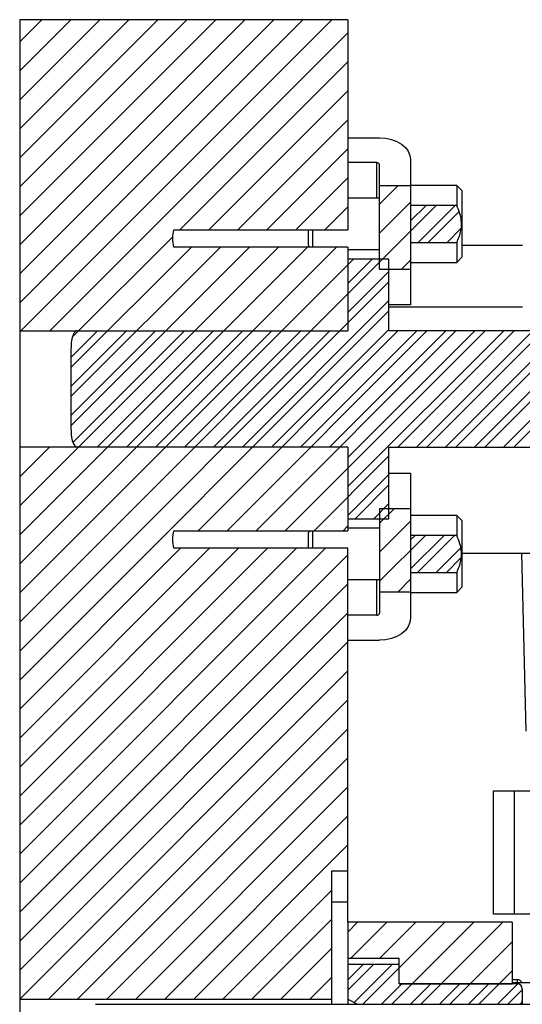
# Model space of a CAD drawing. Header units: inches. Extents: x 1694 to 2505, y -239 to -56.
# Tile 88 of 179: x 1779.07 to 1782.13, y -148.6 to -142.6. Entities that reach past the tile are written whole.
import ezdxf

# ---------------------------------------------------------------- set-up
doc = ezdxf.new("R2010")
doc.units = ezdxf.units.IN
doc.header["$LTSCALE"] = 0.5
doc.header["$MEASUREMENT"] = 0
doc.layers.add('SID-M-F', color=202, linetype='Continuous')
doc.layers.add('SID-M-S', color=105, linetype='Continuous')

msp = doc.modelspace()

# ---------------------------------------------------------------- linework, layer by layer
at = {"layer": 'SID-M-F', "linetype": 'Continuous'}
for p, q in [((1779.07174, -142.7339), (1779.20655, -142.5991)), ((1779.07174, -142.91068), (1779.38333, -142.5991)), ((1779.07174, -143.08746), (1779.56011, -142.5991)), ((1779.07174, -143.26423), (1779.73688, -142.5991)), ((1779.07174, -143.44101), (1779.91366, -142.5991)), ((1779.07174, -143.61779), (1780.09044, -142.5991)), ((1779.07174, -143.79456), (1780.26721, -142.5991)), ((1779.07174, -143.97134), (1780.44399, -142.5991)), ((1779.07174, -144.14812), (1780.62077, -142.5991)), ((1779.07174, -144.32489), (1780.79754, -142.5991)), ((1779.07876, -144.49466), (1780.97432, -142.5991)), ((1779.25553, -144.49466), (1781.07174, -142.67845)), ((1780.04797, -143.879), (1781.07174, -142.85522)), ((1780.22474, -143.879), (1781.07174, -143.032)), ((1780.40152, -143.879), (1781.07174, -143.20878)), ((1780.5783, -143.879), (1781.07174, -143.38555)), ((1780.75507, -143.879), (1781.07174, -143.56233)), ((1781.26474, -143.72288), (1781.37694, -143.61069)), ((1779.07174, -146.26944), (1781.61035, -143.73083)), ((1780.93185, -143.879), (1781.07174, -143.73911)), ((1781.26474, -143.89966), (1781.45374, -143.71066)), ((1781.45374, -143.82494), (1781.54785, -143.73083)), ((1781.49894, -143.95652), (1781.72463, -143.73083)), ((1781.56144, -143.95652), (1781.75027, -143.76769)), ((1781.67572, -143.95652), (1781.76218, -143.87006)), ((1779.39237, -144.5346), (1780.00634, -143.92063)), ((1779.07174, -145.56233), (1780.64895, -143.98513)), ((1779.07174, -145.73911), (1780.82573, -143.98513)), ((1779.07174, -145.91588), (1781.0025, -143.98513)), ((1779.38424, -144.7195), (1780.11862, -143.98513)), ((1779.38424, -144.89628), (1780.2954, -143.98513)), ((1779.38424, -145.07305), (1780.47217, -143.98513)), ((1779.07174, -146.09266), (1781.10627, -144.05813)), ((1781.07174, -144.20694), (1781.22055, -144.05813)), ((1781.39859, -144.11937), (1781.45374, -144.06421)), ((1781.07174, -144.38371), (1781.32174, -144.13371)), ((1779.07174, -146.44621), (1781.32174, -144.19621)), ((1780.4287, -145.20353), (1781.32174, -144.31049)), ((1779.07174, -146.62299), (1781.32174, -144.37299)), ((1779.38424, -144.657), (1779.54659, -144.49466)), ((1779.38424, -144.83378), (1779.72336, -144.49466)), ((1779.38424, -145.01055), (1779.90014, -144.49466)), ((1779.39629, -145.17528), (1780.07692, -144.49466)), ((1779.54482, -145.20353), (1780.25369, -144.49466)), ((1779.7216, -145.20353), (1780.43047, -144.49466)), ((1779.89837, -145.20353), (1780.60725, -144.49466)), ((1780.07515, -145.20353), (1780.78402, -144.49466)), ((1780.15845, -145.71307), (1781.37685, -144.49466)), ((1780.25193, -145.20353), (1780.9608, -144.49466)), ((1780.33522, -145.71307), (1781.55363, -144.49466)), ((1780.512, -145.71307), (1781.73041, -144.49466)), ((1780.60548, -145.20353), (1781.32174, -144.48727)), ((1780.68878, -145.71307), (1781.90718, -144.49466)), ((1780.78226, -145.20353), (1781.49113, -144.49466)), ((1780.95903, -145.20353), (1781.66791, -144.49466)), ((1781.07174, -145.2676), (1781.84468, -144.49466)), ((1781.07174, -145.44437), (1782.02146, -144.49466)), ((1781.37509, -145.20353), (1782.08396, -144.49466)), ((1781.48936, -145.20353), (1782.19824, -144.49466)), ((1781.55186, -145.20353), (1782.26074, -144.49466)), ((1781.66614, -145.20353), (1782.37501, -144.49466)), ((1781.72864, -145.20353), (1782.43751, -144.49466)), ((1781.84292, -145.20353), (1782.55179, -144.49466)), ((1781.90542, -145.20353), (1782.61429, -144.49466)), ((1782.01969, -145.20353), (1782.72857, -144.49466)), ((1782.08219, -145.20353), (1782.79107, -144.49466)), ((1779.07174, -145.20878), (1779.07699, -145.20353)), ((1779.07174, -145.38555), (1779.25377, -145.20353)), ((1780.86555, -145.71307), (1781.32174, -145.25687)), ((1781.07174, -145.62115), (1781.32174, -145.37115)), ((1781.11533, -145.64006), (1781.32174, -145.43365)), ((1781.22961, -145.64006), (1781.32174, -145.54793)), ((1781.26474, -145.66743), (1781.35335, -145.57883)), ((1781.26474, -145.8442), (1781.45374, -145.6552)), ((1781.04233, -145.71307), (1781.07174, -145.68365)), ((1781.26474, -146.02098), (1781.54405, -145.74167)), ((1781.45374, -145.76948), (1781.48155, -145.74167)), ((1781.45374, -145.94626), (1781.65833, -145.74167)), ((1781.49514, -145.96736), (1781.72083, -145.74167)), ((1779.07174, -146.79977), (1780.05232, -145.81919)), ((1779.07174, -146.97654), (1780.2291, -145.81919)), ((1779.07174, -147.15332), (1780.40587, -145.81919)), ((1779.07174, -147.3301), (1780.58265, -145.81919)), ((1779.07174, -147.50687), (1780.75943, -145.81919)), ((1779.07174, -147.68365), (1780.9362, -145.81919)), ((1781.60942, -145.96736), (1781.76028, -145.8165)), ((1779.07174, -147.86043), (1781.07174, -145.86043)), ((1781.67192, -145.96736), (1781.76263, -145.87665)), ((1779.07174, -148.0372), (1781.07174, -146.0372)), ((1781.375, -146.0875), (1781.45374, -146.00876)), ((1779.07174, -148.21398), (1781.07174, -146.21398)), ((1779.07174, -148.39076), (1781.07174, -146.39076)), ((1779.07174, -148.56753), (1781.07174, -146.56753)), ((1779.24821, -148.56785), (1781.07174, -146.74431)), ((1779.42499, -148.56785), (1781.07174, -146.92109)), ((1779.60176, -148.56785), (1781.07174, -147.09786)), ((1779.77854, -148.56785), (1781.07174, -147.27464)), ((1779.95532, -148.56785), (1781.07174, -147.45142)), ((1780.13209, -148.56785), (1781.07174, -147.62819)), ((1780.30887, -148.56785), (1780.97174, -147.90497)), ((1780.48565, -148.56785), (1780.97174, -148.08175)), ((1781.07174, -148.15853), (1781.13117, -148.0991)), ((1781.0892, -148.31785), (1781.30795, -148.0991)), ((1781.26598, -148.31785), (1781.48473, -148.0991)), ((1781.38424, -148.37636), (1781.6615, -148.0991)), ((1781.46388, -148.4735), (1781.83828, -148.0991)), ((1781.64066, -148.4735), (1782.01506, -148.0991)), ((1780.66242, -148.56785), (1780.97174, -148.25853)), ((1781.81743, -148.4735), (1782.07174, -148.21919)), ((1781.07174, -148.51208), (1781.22691, -148.35691)), ((1781.07174, -148.44958), (1781.16441, -148.35691)), ((1781.11023, -148.58787), (1781.34119, -148.35691)), ((1781.1625, -148.5981), (1781.38424, -148.37636)), ((1780.8392, -148.56785), (1780.97174, -148.4353)), ((1781.99421, -148.4735), (1782.07174, -148.39596)), ((1781.27678, -148.5981), (1781.40078, -148.4741)), ((1781.33928, -148.5981), (1781.46328, -148.4741)), ((1781.45356, -148.5981), (1781.57756, -148.4741)), ((1781.51606, -148.5981), (1781.64006, -148.4741)), ((1781.63033, -148.5981), (1781.75433, -148.4741)), ((1781.69283, -148.5981), (1781.81683, -148.4741)), ((1781.80711, -148.5981), (1781.93111, -148.4741)), ((1781.86961, -148.5981), (1781.99361, -148.4741)), ((1781.98389, -148.5981), (1782.10756, -148.47442)), ((1782.04639, -148.5981), (1782.13424, -148.51024))]:
    msp.add_line(p, q, dxfattribs=at)
at = {"layer": 'SID-M-S'}
for p, q in [((1781.07174, -142.5991), (1779.07174, -142.5991)), ((1779.07174, -142.5991), (1779.07174, -149.6241)), ((1781.07174, -142.5991), (1781.07174, -143.879)), ((1781.07174, -143.31829), (1781.26474, -143.31829)), ((1781.26474, -143.31829), (1781.30162, -143.32086)), ((1781.30162, -143.32086), (1781.33707, -143.32847)), ((1781.33707, -143.32847), (1781.36975, -143.34082)), ((1781.36975, -143.34082), (1781.39839, -143.35744)), ((1781.39839, -143.35744), (1781.42189, -143.37769)), ((1781.42189, -143.37769), (1781.43936, -143.40079)), ((1781.43936, -143.40079), (1781.45011, -143.42587)), ((1781.45011, -143.42587), (1781.45374, -143.45194)), ((1781.45374, -143.45194), (1781.45374, -144.33632)), ((1781.24724, -143.47032), (1781.07174, -143.47032)), ((1781.24724, -143.68742), (1781.24724, -143.47032)), ((1781.26474, -144.11937), (1781.26474, -143.4827)), ((1781.45374, -143.61069), (1781.26474, -143.61069)), ((1781.73499, -143.6093), (1781.45374, -143.6093)), ((1781.76624, -143.64055), (1781.73499, -143.6093)), ((1781.73499, -143.6093), (1781.73499, -143.73083)), ((1781.26474, -143.68742), (1781.07174, -143.68742)), ((1781.76624, -143.64055), (1781.76624, -144.0468)), ((1781.73499, -143.73083), (1781.45374, -143.73083)), ((1780.01174, -143.879), (1781.07174, -143.879)), ((1780.82874, -143.879), (1780.82874, -143.97217)), ((1780.85649, -143.879), (1780.85649, -143.98513)), ((1781.07174, -143.98513), (1780.01174, -143.98513)), ((1780.82874, -143.97217), (1780.84169, -143.98513)), ((1781.07174, -143.98513), (1781.07174, -144.49466)), ((1781.07174, -143.99992), (1781.26474, -143.99992)), ((1781.45374, -143.95652), (1781.73499, -143.95652)), ((1781.73499, -143.95652), (1781.73499, -144.07805)), ((1782.13474, -143.9741), (1781.76624, -143.9741)), ((1781.32174, -144.05813), (1781.07174, -144.05813)), ((1781.32174, -144.49466), (1781.32174, -144.05813)), ((1781.73499, -144.07805), (1781.76624, -144.0468)), ((1781.26474, -144.11937), (1781.45374, -144.11937)), ((1781.45374, -144.07805), (1781.73499, -144.07805)), ((1781.45374, -144.33632), (1781.32174, -144.33632)), ((1781.32174, -144.3491), (1782.13474, -144.3491)), ((1779.07174, -144.49466), (1781.07174, -144.49466)), ((1786.0683, -144.49466), (1781.32174, -144.49466)), ((1779.38424, -144.60769), (1779.38424, -145.0905)), ((1781.07174, -145.20353), (1779.07174, -145.20353)), ((1781.07174, -145.20353), (1781.07174, -145.71307)), ((1781.32174, -145.20353), (1786.0683, -145.20353)), ((1781.32174, -145.64006), (1781.32174, -145.20353)), ((1781.32174, -145.36187), (1781.45374, -145.36187)), ((1781.45374, -145.36187), (1781.45374, -146.24625)), ((1781.45374, -145.57883), (1781.26474, -145.57883)), ((1781.26474, -145.57883), (1781.26474, -146.21549)), ((1781.07174, -145.64006), (1781.32174, -145.64006)), ((1781.73499, -145.62014), (1781.45374, -145.62014)), ((1781.76624, -145.65139), (1781.73499, -145.62014)), ((1781.73499, -145.62014), (1781.73499, -145.74167)), ((1781.76624, -145.65139), (1781.76624, -146.05764)), ((1780.01174, -145.71307), (1781.07174, -145.71307)), ((1780.84169, -145.71307), (1780.82874, -145.72602)), ((1780.82874, -145.72602), (1780.82874, -145.81919)), ((1780.85649, -145.71307), (1780.85649, -145.81919)), ((1781.26474, -145.69827), (1781.07174, -145.69827)), ((1781.73499, -145.74167), (1781.45374, -145.74167)), ((1781.07174, -145.81919), (1780.01174, -145.81919)), ((1781.07174, -148.0991), (1781.07174, -145.81919)), ((1781.76624, -145.8491), (1782.38474, -145.8491)), ((1782.12922, -145.8491), (1782.15526, -146.9343)), ((1781.45374, -145.96736), (1781.73499, -145.96736)), ((1781.73499, -145.96736), (1781.73499, -146.08889)), ((1781.07174, -146.01077), (1781.26474, -146.01077)), ((1781.24724, -146.22787), (1781.24724, -146.01077)), ((1781.45374, -146.0875), (1781.26474, -146.0875)), ((1781.45374, -146.08889), (1781.73499, -146.08889)), ((1781.73499, -146.08889), (1781.76624, -146.05764)), ((1781.24724, -146.22787), (1781.07174, -146.22787)), ((1781.45011, -146.27233), (1781.43936, -146.2974)), ((1781.45374, -146.24625), (1781.45011, -146.27233)), ((1781.42189, -146.3205), (1781.39839, -146.34075)), ((1781.43936, -146.2974), (1781.42189, -146.3205)), ((1781.07174, -146.3799), (1781.26474, -146.3799)), ((1781.30162, -146.37733), (1781.26474, -146.3799)), ((1781.33707, -146.36972), (1781.30162, -146.37733)), ((1781.36975, -146.35737), (1781.33707, -146.36972)), ((1781.39839, -146.34075), (1781.36975, -146.35737)), ((1781.95974, -148.0491), (1781.95974, -147.2991)), ((1781.95974, -147.2991), (1783.91474, -147.2991)), ((1782.08474, -147.2991), (1782.08474, -148.0491)), ((1780.97174, -147.7861), (1781.07174, -147.7861)), ((1780.97174, -147.7861), (1780.97174, -148.5991)), ((1780.97174, -147.9741), (1781.07174, -147.9741)), ((1782.57174, -148.0491), (1781.95974, -148.0491)), ((1781.07174, -148.0991), (1781.07174, -148.5991)), ((1782.07174, -148.0991), (1781.07174, -148.0991)), ((1782.07174, -148.0991), (1782.07174, -148.4741)), ((1781.07174, -148.31785), (1781.38424, -148.31785)), ((1781.38424, -148.4741), (1781.38424, -148.31785)), ((1781.38424, -148.35691), (1781.07174, -148.35691)), ((1781.38424, -148.4735), (1782.07174, -148.4735)), ((1782.10424, -148.4741), (1781.38424, -148.4741)), ((1782.10424, -148.4491), (1782.07174, -148.4491)), ((1782.18316, -148.46917), (1782.07174, -148.46917)), ((1782.10424, -148.46917), (1782.10424, -148.4491)), ((1782.13424, -148.5041), (1782.13424, -148.5991)), ((1779.07174, -148.56785), (1780.97174, -148.56785)), ((1779.53424, -148.5991), (1784.40924, -148.5991)), ((1781.07174, -148.5681), (1781.12583, -148.59589)), ((1781.12583, -148.59589), (1781.12583, -148.5991)), ((1781.13497, -148.5981), (1782.11424, -148.5981)), ((1781.13497, -148.5981), (1781.13497, -148.5991)), ((1782.11424, -148.5981), (1782.11424, -148.5991))]:
    msp.add_line(p, q, dxfattribs=at)
for centre, radius, start, end in [((1781.24943, -143.48579), 0.01562, 11.421754, 98.049467), ((1781.24943, -146.2124), 0.01562, 261.950533, 348.578246), ((1782.10424, -148.4791), 0.03, 19.311794, 90), ((1782.10424, -148.5041), 0.03, 0, 90), ((1781.13497, -148.5781), 0.02, 242.807038, 270), ((1782.11424, -148.5781), 0.02, 270, 0)]:
    msp.add_arc(centre, radius, start, end, dxfattribs=at)
for points, knots in [([(1781.73499, -143.95652), (1781.73744, -143.95126), (1781.75124, -143.92162), (1781.76847, -143.86306), (1781.76052, -143.78911), (1781.7423, -143.74751), (1781.73499, -143.73083)], [0, 0, 0, 0, 0.0743175, 0.4191745, 0.7670652, 1, 1, 1, 1]), ([(1780.01174, -143.98513), (1780.00827, -143.96718), (1780.00141, -143.9318), (1780.00833, -143.89643), (1780.01174, -143.879)], [0, 0, 0, 0, 0.5070255, 1, 1, 1, 1]), ([(1779.42361, -144.49466), (1779.42251, -144.49473), (1779.4196, -144.49491), (1779.41411, -144.49711), (1779.40641, -144.50349), (1779.39454, -144.52261), (1779.38575, -144.55888), (1779.38478, -144.59035), (1779.38424, -144.60769)], [0, 0, 0, 0, 0.025985, 0.0685218, 0.136477, 0.2581189, 0.5912031, 1, 1, 1, 1]), ([(1779.38424, -145.0905), (1779.38502, -145.11518), (1779.38603, -145.14738), (1779.39832, -145.1818), (1779.40628, -145.19428), (1779.41325, -145.20054), (1779.41901, -145.2032), (1779.42235, -145.20344), (1779.42361, -145.20353)], [0, 0, 0, 0, 0.57620956, 0.75188226, 0.85418084, 0.92142251, 0.97030061, 1, 1, 1, 1]), ([(1780.01174, -145.81919), (1780.00827, -145.80125), (1780.00141, -145.76586), (1780.00833, -145.7305), (1780.01174, -145.71307)], [0, 0, 0, 0, 0.50702555, 1, 1, 1, 1]), ([(1781.73499, -145.96736), (1781.73744, -145.96211), (1781.75124, -145.93246), (1781.76847, -145.8739), (1781.76052, -145.79995), (1781.7423, -145.75836), (1781.73499, -145.74167)], [0, 0, 0, 0, 0.0743175, 0.4191745, 0.7670652, 1, 1, 1, 1])]:
    msp.add_open_spline(points, degree=3, knots=knots, dxfattribs=at)

doc.saveas('drawing.dxf')
